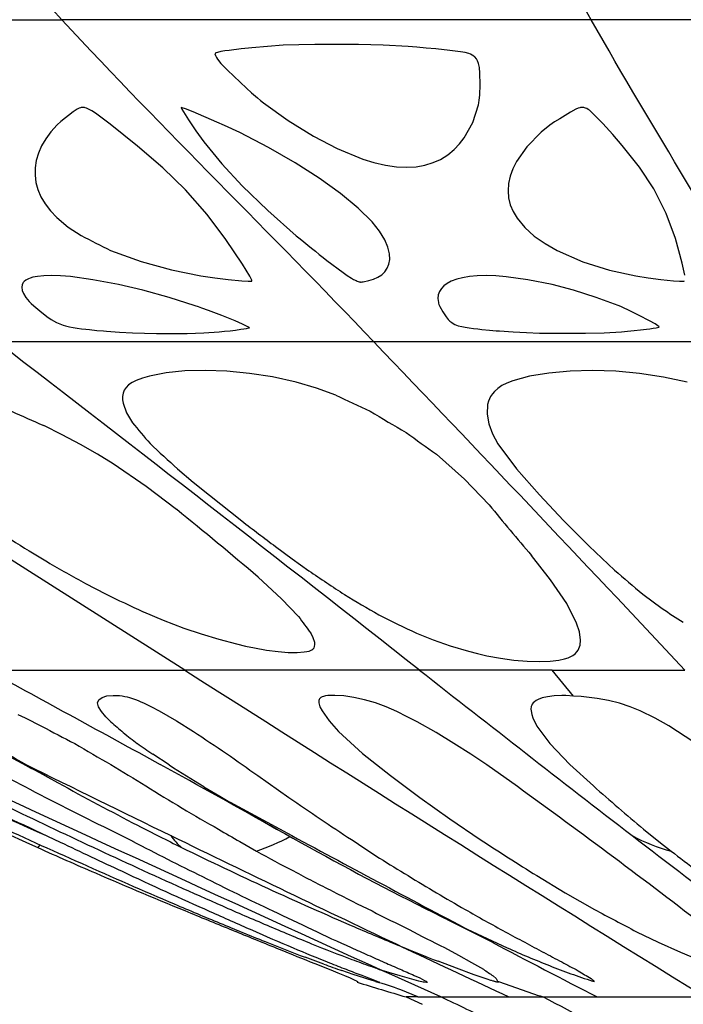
# Model space of a CAD drawing. Header units: millimetres. Extents: x 1250 to 1725, y 0 to 1655.
# Tile 141 of 256: x 1414 to 1449, y 1084 to 1136. Entities that reach past the tile are written whole.
import ezdxf

# ---------------------------------------------------------------- set-up
doc = ezdxf.new("R2010")
doc.units = ezdxf.units.MM
doc.header["$MEASUREMENT"] = 0
doc.layers.add('Crea2D$visibili$tangenti', color=7, linetype='Continuous', true_color=0x000000)

msp = doc.modelspace()

# ---------------------------------------------------------------- linework, layer by layer
at = {"layer": 'Crea2D$visibili$tangenti'}
for p, q in [((1390.316, 1136.005), (1415.92, 1136.005)), ((1443.701, 1136.005), (1415.92, 1136.005)), ((1472.817, 1136.005), (1443.701, 1136.005)), ((1425.717, 1134.514), (1425.334, 1134.472)), ((1425.897, 1134.532), (1425.717, 1134.514)), ((1427.527, 1134.658), (1425.897, 1134.532)), ((1428.347, 1134.692), (1427.527, 1134.658)), ((1429.188, 1134.703), (1428.347, 1134.692)), ((1431.486, 1134.7), (1429.188, 1134.703)), ((1432.781, 1134.672), (1431.486, 1134.7)), ((1434.097, 1134.594), (1432.781, 1134.672)), ((1434.553, 1134.559), (1434.097, 1134.594)), ((1435.047, 1134.516), (1434.553, 1134.559)), ((1435.544, 1134.469), (1435.047, 1134.516)), ((1423.955, 1134.215), (1423.955, 1134.207)), ((1423.955, 1134.207), (1423.979, 1134.121)), ((1423.961, 1134.231), (1423.956, 1134.22)), ((1423.988, 1134.25), (1423.968, 1134.238)), ((1423.979, 1134.121), (1424.026, 1134.022)), ((1424.024, 1134.266), (1423.988, 1134.25)), ((1424.078, 1134.284), (1424.024, 1134.266)), ((1424.026, 1134.022), (1424.088, 1133.924)), ((1424.256, 1134.326), (1424.078, 1134.284)), ((1424.467, 1134.362), (1424.256, 1134.326)), ((1424.696, 1134.394), (1424.467, 1134.362)), ((1425.334, 1134.472), (1424.696, 1134.394)), ((1436.289, 1134.39), (1435.544, 1134.469)), ((1436.565, 1134.357), (1436.289, 1134.39)), ((1436.835, 1134.319), (1436.565, 1134.357)), ((1437.077, 1134.275), (1436.835, 1134.319)), ((1437.284, 1134.221), (1437.077, 1134.275)), ((1437.372, 1134.188), (1437.284, 1134.221)), ((1437.451, 1134.15), (1437.372, 1134.188)), ((1437.54, 1134.093), (1437.451, 1134.15)), ((1437.583, 1134.057), (1437.54, 1134.093)), ((1437.591, 1134.049), (1437.583, 1134.057)), ((1437.672, 1133.95), (1437.591, 1134.049)), ((1424.088, 1133.924), (1424.265, 1133.701)), ((1424.265, 1133.701), (1424.607, 1133.347)), ((1437.73, 1133.852), (1437.672, 1133.95)), ((1437.793, 1133.701), (1437.73, 1133.852)), ((1437.841, 1133.488), (1437.793, 1133.701)), ((1437.862, 1133.203), (1437.841, 1133.488)), ((1424.607, 1133.347), (1425.603, 1132.403)), ((1437.872, 1132.601), (1437.862, 1133.203)), ((1437.854, 1132.034), (1437.872, 1132.601)), ((1425.603, 1132.403), (1425.867, 1132.167)), ((1425.867, 1132.167), (1426.178, 1131.9)), ((1437.827, 1131.774), (1437.854, 1132.034)), ((1426.178, 1131.9), (1426.34, 1131.766)), ((1426.34, 1131.766), (1426.497, 1131.641)), ((1426.497, 1131.641), (1427.797, 1130.702)), ((1437.481, 1130.61), (1437.786, 1131.531)), ((1437.786, 1131.531), (1437.809, 1131.646)), ((1437.809, 1131.646), (1437.827, 1131.774)), ((1416.509, 1131.168), (1415.857, 1130.653)), ((1416.727, 1131.311), (1416.509, 1131.168)), ((1416.83, 1131.359), (1416.727, 1131.311)), ((1416.904, 1131.382), (1416.83, 1131.359)), ((1416.93, 1131.388), (1416.904, 1131.382)), ((1416.972, 1131.394), (1416.93, 1131.388)), ((1417.012, 1131.396), (1416.972, 1131.394)), ((1417.056, 1131.394), (1417.012, 1131.396)), ((1417.103, 1131.388), (1417.056, 1131.394)), ((1417.147, 1131.379), (1417.103, 1131.388)), ((1417.213, 1131.36), (1417.147, 1131.379)), ((1417.289, 1131.331), (1417.213, 1131.36)), ((1417.498, 1131.221), (1417.289, 1131.331)), ((1417.688, 1131.096), (1417.498, 1131.221)), ((1418.452, 1130.52), (1417.688, 1131.096)), ((1422.229, 1131.377), (1422.188, 1131.388)), ((1422.188, 1131.388), (1422.219, 1131.313)), ((1422.219, 1131.313), (1422.556, 1130.741)), ((1422.407, 1131.318), (1422.229, 1131.377)), ((1422.81, 1131.159), (1422.407, 1131.318)), ((1424.057, 1130.629), (1422.81, 1131.159)), ((1415.673, 1130.484), (1415.341, 1130.123)), ((1415.857, 1130.653), (1415.673, 1130.484)), ((1419.886, 1129.369), (1418.452, 1130.52)), ((1422.556, 1130.741), (1422.949, 1130.163)), ((1424.459, 1130.449), (1424.057, 1130.629)), ((1425.25, 1130.074), (1424.459, 1130.449)), ((1427.797, 1130.702), (1429.122, 1129.879)), ((1437.033, 1129.805), (1437.481, 1130.61)), ((1415.341, 1130.123), (1415.069, 1129.754)), ((1422.949, 1130.163), (1423.371, 1129.589)), ((1426.763, 1129.29), (1425.25, 1130.074)), ((1429.122, 1129.879), (1430.36, 1129.233)), ((1414.852, 1129.379), (1414.687, 1128.999)), ((1415.069, 1129.754), (1414.852, 1129.379)), ((1421.215, 1128.227), (1419.886, 1129.369)), ((1423.371, 1129.589), (1424.308, 1128.44)), ((1436.505, 1129.19), (1436.791, 1129.49)), ((1436.791, 1129.49), (1437.033, 1129.805)), ((1414.687, 1128.999), (1414.574, 1128.614)), ((1428.163, 1128.484), (1426.763, 1129.29)), ((1430.36, 1129.233), (1431.709, 1128.684)), ((1435.784, 1128.669), (1436.173, 1128.914)), ((1436.173, 1128.914), (1436.505, 1129.19)), ((1414.574, 1128.614), (1414.514, 1128.225)), ((1424.308, 1128.44), (1425.376, 1127.282)), ((1429.423, 1127.68), (1428.163, 1128.484)), ((1431.709, 1128.684), (1432.3, 1128.504)), ((1432.3, 1128.504), (1432.909, 1128.363)), ((1432.909, 1128.363), (1433.474, 1128.28)), ((1434.519, 1128.281), (1434.972, 1128.363)), ((1434.972, 1128.363), (1435.406, 1128.497)), ((1435.406, 1128.497), (1435.784, 1128.669)), ((1414.514, 1128.225), (1414.508, 1127.839)), ((1414.508, 1127.839), (1414.556, 1127.457)), ((1422.409, 1127.077), (1421.215, 1128.227)), ((1433.474, 1128.28), (1434.016, 1128.251)), ((1434.016, 1128.251), (1434.519, 1128.281)), ((1414.556, 1127.457), (1414.659, 1127.079)), ((1425.376, 1127.282), (1426.721, 1125.975)), ((1430.537, 1126.882), (1429.423, 1127.68)), ((1414.659, 1127.079), (1414.819, 1126.705)), ((1423.548, 1125.778), (1422.409, 1127.077)), ((1431.468, 1126.111), (1430.537, 1126.882)), ((1414.819, 1126.705), (1415.04, 1126.334)), ((1415.04, 1126.334), (1415.318, 1125.97)), ((1415.318, 1125.97), (1415.659, 1125.612)), ((1424.531, 1124.464), (1423.548, 1125.778)), ((1426.721, 1125.975), (1428.217, 1124.657)), ((1432.198, 1125.38), (1431.468, 1126.111)), ((1415.659, 1125.612), (1416.252, 1125.116)), ((1432.589, 1124.89), (1432.198, 1125.38)), ((1416.252, 1125.116), (1416.925, 1124.667)), ((1432.863, 1124.447), (1432.589, 1124.89)), ((1433.032, 1124.059), (1432.863, 1124.447)), ((1418.472, 1123.885), (1420.074, 1123.298)), ((1433.12, 1123.704), (1433.032, 1124.059)), ((1433.133, 1123.417), (1433.12, 1123.704)), ((1420.074, 1123.298), (1421.67, 1122.862)), ((1429.83, 1123.357), (1430.674, 1122.728)), ((1432.998, 1122.947), (1433.087, 1123.157)), ((1433.087, 1123.157), (1433.133, 1123.417)), ((1421.67, 1122.862), (1423.218, 1122.552)), ((1430.674, 1122.728), (1430.889, 1122.578)), ((1432.703, 1122.611), (1432.863, 1122.759)), ((1432.863, 1122.759), (1432.998, 1122.947)), ((1413.867, 1122.164), (1413.831, 1122.085)), ((1413.89, 1122.198), (1413.867, 1122.164)), ((1413.936, 1122.252), (1413.89, 1122.198)), ((1414.022, 1122.322), (1413.936, 1122.252)), ((1414.09, 1122.363), (1414.022, 1122.322)), ((1414.162, 1122.398), (1414.09, 1122.363)), ((1414.251, 1122.433), (1414.162, 1122.398)), ((1414.397, 1122.476), (1414.251, 1122.433)), ((1414.631, 1122.522), (1414.397, 1122.476)), ((1414.963, 1122.558), (1414.631, 1122.522)), ((1415.372, 1122.569), (1414.963, 1122.558)), ((1415.848, 1122.553), (1415.372, 1122.569)), ((1416.363, 1122.51), (1415.848, 1122.553)), ((1417.538, 1122.351), (1416.363, 1122.51)), ((1418.897, 1122.091), (1417.538, 1122.351)), ((1423.218, 1122.552), (1423.942, 1122.443)), ((1423.942, 1122.443), (1424.649, 1122.361)), ((1424.649, 1122.361), (1425.357, 1122.293)), ((1425.357, 1122.293), (1425.693, 1122.27)), ((1425.693, 1122.27), (1425.808, 1122.269)), ((1425.853, 1122.391), (1425.778, 1122.537)), ((1425.808, 1122.269), (1425.886, 1122.273)), ((1425.88, 1122.33), (1425.853, 1122.391)), ((1425.895, 1122.276), (1425.88, 1122.33)), ((1430.889, 1122.578), (1431.117, 1122.431)), ((1431.117, 1122.431), (1431.23, 1122.366)), ((1431.23, 1122.366), (1431.358, 1122.302)), ((1431.358, 1122.302), (1431.414, 1122.278)), ((1431.414, 1122.278), (1431.471, 1122.257)), ((1431.471, 1122.257), (1431.52, 1122.242)), ((1431.52, 1122.242), (1431.557, 1122.233)), ((1431.557, 1122.233), (1431.58, 1122.229)), ((1431.58, 1122.229), (1431.598, 1122.228)), ((1431.598, 1122.228), (1431.615, 1122.227)), ((1431.615, 1122.227), (1431.626, 1122.228)), ((1431.626, 1122.228), (1431.677, 1122.233)), ((1431.677, 1122.233), (1431.732, 1122.243)), ((1431.732, 1122.243), (1432.028, 1122.31)), ((1432.028, 1122.31), (1432.282, 1122.384)), ((1432.282, 1122.384), (1432.501, 1122.481)), ((1432.501, 1122.481), (1432.703, 1122.611)), ((1436.138, 1122.15), (1435.967, 1122.025)), ((1436.359, 1122.267), (1436.138, 1122.15)), ((1436.649, 1122.374), (1436.359, 1122.267)), ((1436.947, 1122.45), (1436.649, 1122.374)), ((1437.316, 1122.511), (1436.947, 1122.45)), ((1437.723, 1122.549), (1437.316, 1122.511)), ((1438.19, 1122.562), (1437.723, 1122.549)), ((1438.702, 1122.546), (1438.19, 1122.562)), ((1439.231, 1122.504), (1438.702, 1122.546)), ((1440.381, 1122.347), (1439.231, 1122.504)), ((1441.647, 1122.09), (1440.381, 1122.347)), ((1413.831, 1122.085), (1413.81, 1121.955)), ((1413.81, 1121.955), (1413.833, 1121.791)), ((1413.833, 1121.791), (1413.902, 1121.618)), ((1413.902, 1121.618), (1414.025, 1121.419)), ((1420.163, 1121.794), (1418.897, 1122.091)), ((1421.542, 1121.417), (1420.163, 1121.794)), ((1435.737, 1121.729), (1435.677, 1121.558)), ((1435.841, 1121.894), (1435.737, 1121.729)), ((1435.967, 1122.025), (1435.841, 1121.894)), ((1442.779, 1121.796), (1441.647, 1122.09)), ((1443.969, 1121.422), (1442.779, 1121.796)), ((1414.025, 1121.419), (1414.196, 1121.21)), ((1414.196, 1121.21), (1414.247, 1121.156)), ((1414.247, 1121.156), (1414.308, 1121.096)), ((1414.308, 1121.096), (1414.44, 1120.974)), ((1422.917, 1120.985), (1421.542, 1121.417)), ((1435.677, 1121.558), (1435.655, 1121.364)), ((1435.655, 1121.364), (1435.679, 1121.16)), ((1435.679, 1121.16), (1435.692, 1121.109)), ((1435.692, 1121.109), (1435.712, 1121.052)), ((1445.115, 1120.992), (1443.969, 1121.422)), ((1414.44, 1120.974), (1414.764, 1120.706)), ((1414.764, 1120.706), (1415.131, 1120.425)), ((1423.088, 1120.926), (1422.917, 1120.985)), ((1423.265, 1120.863), (1423.088, 1120.926)), ((1423.607, 1120.737), (1423.265, 1120.863)), ((1424.308, 1120.466), (1423.607, 1120.737)), ((1435.712, 1121.052), (1435.761, 1120.934)), ((1435.761, 1120.934), (1435.911, 1120.664)), ((1435.911, 1120.664), (1436.09, 1120.391)), ((1445.25, 1120.935), (1445.115, 1120.992)), ((1445.392, 1120.873), (1445.25, 1120.935)), ((1445.664, 1120.748), (1445.392, 1120.873)), ((1446.215, 1120.478), (1445.664, 1120.748)), ((1415.131, 1120.425), (1415.36, 1120.265)), ((1415.36, 1120.265), (1415.639, 1120.107)), ((1415.639, 1120.107), (1415.893, 1119.995)), ((1425.016, 1120.183), (1424.308, 1120.466)), ((1425.404, 1120.018), (1425.016, 1120.183)), ((1436.09, 1120.391), (1436.19, 1120.262)), ((1436.19, 1120.262), (1436.287, 1120.166)), ((1436.287, 1120.166), (1436.379, 1120.095)), ((1436.379, 1120.095), (1436.456, 1120.046)), ((1436.456, 1120.046), (1436.548, 1119.997)), ((1446.762, 1120.197), (1446.215, 1120.478)), ((1447.054, 1120.034), (1446.762, 1120.197)), ((1447.198, 1119.935), (1447.054, 1120.034)), ((1415.893, 1119.995), (1415.991, 1119.96)), ((1415.991, 1119.96), (1416.106, 1119.925)), ((1416.106, 1119.925), (1416.322, 1119.872)), ((1416.322, 1119.872), (1416.513, 1119.836)), ((1416.513, 1119.836), (1416.723, 1119.804)), ((1416.723, 1119.804), (1416.946, 1119.775)), ((1416.946, 1119.775), (1417.168, 1119.75)), ((1417.168, 1119.75), (1417.374, 1119.728)), ((1417.374, 1119.728), (1417.76, 1119.69)), ((1417.76, 1119.69), (1418.104, 1119.659)), ((1418.104, 1119.659), (1418.262, 1119.646)), ((1418.262, 1119.646), (1418.948, 1119.599)), ((1418.948, 1119.599), (1419.627, 1119.561)), ((1419.627, 1119.561), (1420.262, 1119.537)), ((1420.262, 1119.537), (1420.878, 1119.527)), ((1420.878, 1119.527), (1421.691, 1119.525)), ((1421.691, 1119.525), (1422.493, 1119.532)), ((1422.493, 1119.532), (1423.369, 1119.557)), ((1423.369, 1119.557), (1424.182, 1119.613)), ((1424.182, 1119.613), (1424.457, 1119.638)), ((1424.457, 1119.638), (1424.751, 1119.669)), ((1424.751, 1119.669), (1425.04, 1119.704)), ((1425.04, 1119.704), (1425.316, 1119.743)), ((1425.316, 1119.743), (1425.46, 1119.766)), ((1425.712, 1119.858), (1425.404, 1120.018)), ((1425.46, 1119.766), (1425.607, 1119.791)), ((1425.607, 1119.791), (1425.735, 1119.817)), ((1425.762, 1119.825), (1425.712, 1119.858)), ((1425.735, 1119.817), (1425.762, 1119.825)), ((1436.548, 1119.997), (1436.623, 1119.965)), ((1436.623, 1119.965), (1436.712, 1119.934)), ((1436.712, 1119.934), (1436.903, 1119.883)), ((1436.903, 1119.883), (1437.084, 1119.848)), ((1437.084, 1119.848), (1437.293, 1119.816)), ((1437.293, 1119.816), (1437.52, 1119.787)), ((1437.52, 1119.787), (1437.747, 1119.761)), ((1437.747, 1119.761), (1437.959, 1119.739)), ((1437.959, 1119.739), (1438.357, 1119.701)), ((1438.357, 1119.701), (1438.713, 1119.67)), ((1438.713, 1119.67), (1438.879, 1119.657)), ((1438.879, 1119.657), (1439.596, 1119.609)), ((1439.596, 1119.609), (1440.309, 1119.57)), ((1440.309, 1119.57), (1440.985, 1119.546)), ((1440.985, 1119.546), (1441.649, 1119.535)), ((1441.649, 1119.535), (1442.531, 1119.533)), ((1442.531, 1119.533), (1443.405, 1119.539)), ((1443.405, 1119.539), (1444.373, 1119.563)), ((1444.373, 1119.563), (1445.294, 1119.619)), ((1445.294, 1119.619), (1445.609, 1119.644)), ((1445.609, 1119.644), (1445.947, 1119.675)), ((1445.947, 1119.675), (1446.282, 1119.71)), ((1446.282, 1119.71), (1446.605, 1119.749)), ((1446.605, 1119.749), (1446.775, 1119.772)), ((1446.775, 1119.772), (1446.952, 1119.798)), ((1446.952, 1119.798), (1447.115, 1119.826)), ((1447.115, 1119.826), (1447.249, 1119.855)), ((1447.243, 1119.895), (1447.198, 1119.935)), ((1447.273, 1119.862), (1447.243, 1119.895)), ((1447.249, 1119.855), (1447.273, 1119.862)), ((1432.294, 1119.079), (1412.539, 1119.079)), ((1453.729, 1119.079), (1432.294, 1119.079)), ((1421.396, 1117.457), (1420.517, 1117.29)), ((1422.372, 1117.556), (1421.396, 1117.457)), ((1423.432, 1117.588), (1422.372, 1117.556)), ((1424.573, 1117.544), (1423.432, 1117.588)), ((1425.766, 1117.427), (1424.573, 1117.544)), ((1441.484, 1117.448), (1440.466, 1117.28)), ((1442.594, 1117.549), (1441.484, 1117.448)), ((1443.766, 1117.582), (1442.594, 1117.549)), ((1444.989, 1117.538), (1443.766, 1117.582)), ((1446.234, 1117.423), (1444.989, 1117.538)), ((1419.6, 1116.946), (1419.42, 1116.821)), ((1419.826, 1117.062), (1419.6, 1116.946)), ((1420.15, 1117.185), (1419.826, 1117.062)), ((1420.517, 1117.29), (1420.15, 1117.185)), ((1426.981, 1117.24), (1425.766, 1117.427)), ((1428.217, 1116.971), (1426.981, 1117.24)), ((1429.288, 1116.661), (1428.217, 1116.971)), ((1439.58, 1117.038), (1439.281, 1116.919)), ((1440.466, 1117.28), (1439.58, 1117.038)), ((1447.496, 1117.235), (1446.234, 1117.423)), ((1448.74, 1116.966), (1447.496, 1117.235)), ((1419.19, 1116.545), (1419.13, 1116.39)), ((1419.286, 1116.688), (1419.19, 1116.545)), ((1419.42, 1116.821), (1419.286, 1116.688)), ((1430.293, 1116.292), (1429.288, 1116.661)), ((1438.622, 1116.484), (1438.516, 1116.362)), ((1438.8, 1116.641), (1438.622, 1116.484)), ((1439.018, 1116.785), (1438.8, 1116.641)), ((1439.281, 1116.919), (1439.018, 1116.785)), ((1419.13, 1116.39), (1419.103, 1116.223)), ((1419.103, 1116.223), (1419.106, 1116.046)), ((1419.106, 1116.046), (1419.135, 1115.866)), ((1438.311, 1115.974), (1438.265, 1115.798)), ((1438.419, 1116.216), (1438.311, 1115.974)), ((1438.516, 1116.362), (1438.419, 1116.216)), ((1419.135, 1115.866), (1419.318, 1115.353)), ((1438.265, 1115.798), (1438.233, 1115.294)), ((1419.318, 1115.353), (1419.621, 1114.839)), ((1438.233, 1115.294), (1438.325, 1114.785)), ((1415.942, 1114.207), (1414.965, 1114.695)), ((1438.325, 1114.785), (1438.521, 1114.262)), ((1416.889, 1113.7), (1415.942, 1114.207)), ((1438.521, 1114.262), (1438.807, 1113.731)), ((1417.784, 1113.188), (1416.889, 1113.7)), ((1438.807, 1113.731), (1439.773, 1112.413)), ((1418.61, 1112.682), (1417.784, 1113.188)), ((1437.052, 1111.879), (1435.574, 1113.188)), ((1420.347, 1111.494), (1418.61, 1112.682)), ((1421.992, 1112.409), (1422.805, 1111.723)), ((1439.773, 1112.413), (1440.979, 1111.043)), ((1438.339, 1110.526), (1437.052, 1111.879)), ((1421.943, 1110.275), (1420.347, 1111.494)), ((1422.805, 1111.723), (1423.66, 1111.026)), ((1423.66, 1111.026), (1425.361, 1109.679)), ((1440.979, 1111.043), (1442.246, 1109.703)), ((1442.246, 1109.703), (1443.585, 1108.363)), ((1422.366, 1101.85), (1412.425, 1108.162)), ((1427.133, 1108.335), (1428, 1107.696)), ((1443.585, 1108.363), (1444.926, 1107.089)), ((1414.193, 1108.106), (1415.156, 1107.525)), ((1428, 1107.696), (1428.883, 1107.064)), ((1441.572, 1106.593), (1440.572, 1107.866)), ((1427.454, 1105.595), (1426.216, 1106.728)), ((1442.424, 1105.35), (1441.572, 1106.593)), ((1417.164, 1106.39), (1418.209, 1105.845)), ((1428.338, 1104.657), (1427.454, 1105.595)), ((1446.405, 1105.831), (1447.419, 1105.08)), ((1442.937, 1104.32), (1442.424, 1105.35)), ((1420.194, 1104.908), (1421.242, 1104.469)), ((1421.242, 1104.469), (1422.328, 1104.056)), ((1422.328, 1104.056), (1423.225, 1103.749)), ((1443.085, 1103.854), (1442.937, 1104.32)), ((1423.225, 1103.749), (1424.154, 1103.467)), ((1429.056, 1103.661), (1428.987, 1103.788)), ((1429.115, 1103.534), (1429.056, 1103.661)), ((1429.188, 1103.29), (1429.115, 1103.534)), ((1434.539, 1103.783), (1435.399, 1103.436)), ((1443.144, 1103.426), (1443.085, 1103.854)), ((1424.154, 1103.467), (1425.084, 1103.22)), ((1425.084, 1103.22), (1425.554, 1103.109)), ((1425.554, 1103.109), (1426.029, 1103.008)), ((1426.029, 1103.008), (1426.662, 1102.896)), ((1429.088, 1102.94), (1429.126, 1102.976)), ((1429.126, 1102.976), (1429.158, 1103.021)), ((1429.158, 1103.021), (1429.182, 1103.079)), ((1429.182, 1103.079), (1429.197, 1103.198)), ((1429.197, 1103.198), (1429.188, 1103.29)), ((1435.399, 1103.436), (1436.301, 1103.117)), ((1436.301, 1103.117), (1437.254, 1102.835)), ((1443.018, 1102.899), (1443.117, 1103.148)), ((1443.117, 1103.148), (1443.144, 1103.426)), ((1426.662, 1102.896), (1427.265, 1102.817)), ((1427.265, 1102.817), (1427.799, 1102.779)), ((1427.799, 1102.779), (1428.263, 1102.777)), ((1428.263, 1102.777), (1428.643, 1102.804)), ((1428.643, 1102.804), (1428.778, 1102.824)), ((1428.778, 1102.824), (1428.89, 1102.849)), ((1428.89, 1102.849), (1428.975, 1102.877)), ((1428.975, 1102.877), (1429.039, 1102.908)), ((1429.039, 1102.908), (1429.088, 1102.94)), ((1437.254, 1102.835), (1437.737, 1102.71)), ((1437.737, 1102.71), (1438.229, 1102.599)), ((1438.229, 1102.599), (1438.936, 1102.469)), ((1438.936, 1102.469), (1439.648, 1102.375)), ((1442.306, 1102.431), (1442.493, 1102.489)), ((1442.493, 1102.489), (1442.604, 1102.537)), ((1442.604, 1102.537), (1442.743, 1102.614)), ((1442.743, 1102.614), (1442.855, 1102.701)), ((1442.855, 1102.701), (1442.948, 1102.798)), ((1442.948, 1102.798), (1443.018, 1102.899)), ((1439.648, 1102.375), (1440.34, 1102.321)), ((1440.34, 1102.321), (1440.981, 1102.306)), ((1440.981, 1102.306), (1441.545, 1102.323)), ((1441.545, 1102.323), (1442.008, 1102.371)), ((1442.008, 1102.371), (1442.306, 1102.431)), ((1412.03, 1101.85), (1422.366, 1101.85)), ((1434.685, 1101.85), (1422.366, 1101.85)), ((1441.648, 1101.85), (1434.685, 1101.85)), ((1441.648, 1101.85), (1448.611, 1101.85)), ((1442.77, 1100.478), (1441.648, 1101.85)), ((1417.862, 1100.29), (1418.034, 1100.412)), ((1418.034, 1100.412), (1418.286, 1100.489)), ((1418.286, 1100.489), (1418.602, 1100.518)), ((1418.602, 1100.518), (1418.942, 1100.504)), ((1418.942, 1100.504), (1419.08, 1100.487)), ((1419.08, 1100.487), (1419.222, 1100.463)), ((1419.222, 1100.463), (1419.353, 1100.434)), ((1419.353, 1100.434), (1419.473, 1100.403)), ((1419.473, 1100.403), (1419.578, 1100.372)), ((1429.518, 1100.403), (1429.476, 1100.372)), ((1429.577, 1100.434), (1429.518, 1100.403)), ((1429.657, 1100.463), (1429.577, 1100.434)), ((1429.761, 1100.487), (1429.657, 1100.463)), ((1429.88, 1100.504), (1429.761, 1100.487)), ((1430.251, 1100.518), (1429.88, 1100.504)), ((1430.716, 1100.489), (1430.251, 1100.518)), ((1431.242, 1100.412), (1430.716, 1100.489)), ((1431.805, 1100.29), (1431.242, 1100.412)), ((1441.135, 1100.383), (1440.91, 1100.3)), ((1441.412, 1100.446), (1441.135, 1100.383)), ((1441.754, 1100.489), (1441.412, 1100.446)), ((1442.156, 1100.508), (1441.754, 1100.489)), ((1442.366, 1100.508), (1442.156, 1100.508)), ((1442.77, 1100.478), (1442.366, 1100.508)), ((1443.168, 1100.46), (1442.77, 1100.478)), ((1444.015, 1100.354), (1443.168, 1100.46)), ((1417.795, 1100.124), (1417.862, 1100.29)), ((1417.845, 1099.912), (1417.795, 1100.124)), ((1417.994, 1099.668), (1417.845, 1099.912)), ((1419.578, 1100.372), (1419.679, 1100.338)), ((1419.679, 1100.338), (1419.791, 1100.298)), ((1419.791, 1100.298), (1419.918, 1100.247)), ((1419.918, 1100.247), (1420.062, 1100.186)), ((1420.062, 1100.186), (1420.2, 1100.123)), ((1420.2, 1100.123), (1420.614, 1099.92)), ((1420.614, 1099.92), (1421.021, 1099.704)), ((1429.407, 1100.247), (1429.401, 1100.186)), ((1429.401, 1100.186), (1429.406, 1100.123)), ((1429.406, 1100.123), (1429.465, 1099.92)), ((1429.423, 1100.298), (1429.407, 1100.247)), ((1429.446, 1100.338), (1429.423, 1100.298)), ((1429.476, 1100.372), (1429.446, 1100.338)), ((1429.465, 1099.92), (1429.573, 1099.704)), ((1432.376, 1100.124), (1431.805, 1100.29)), ((1432.947, 1099.912), (1432.376, 1100.124)), ((1433.501, 1099.668), (1432.947, 1099.912)), ((1440.555, 1099.931), (1440.538, 1099.799)), ((1440.578, 1099.999), (1440.555, 1099.931)), ((1440.605, 1100.052), (1440.578, 1099.999)), ((1440.657, 1100.123), (1440.605, 1100.052)), ((1440.723, 1100.187), (1440.657, 1100.123)), ((1440.808, 1100.247), (1440.723, 1100.187)), ((1440.91, 1100.3), (1440.808, 1100.247)), ((1444.602, 1100.246), (1444.015, 1100.354)), ((1445.182, 1100.102), (1444.602, 1100.246)), ((1445.742, 1099.921), (1445.182, 1100.102)), ((1446.267, 1099.712), (1445.742, 1099.921)), ((1413.6, 1099.521), (1413.995, 1099.333)), ((1418.22, 1099.401), (1417.994, 1099.668)), ((1418.492, 1099.127), (1418.22, 1099.401)), ((1421.021, 1099.704), (1421.94, 1099.175)), ((1429.573, 1099.704), (1429.947, 1099.175)), ((1434.043, 1099.401), (1433.501, 1099.668)), ((1434.561, 1099.127), (1434.043, 1099.401)), ((1440.538, 1099.799), (1440.542, 1099.704)), ((1440.542, 1099.704), (1440.577, 1099.521)), ((1440.577, 1099.521), (1440.64, 1099.333)), ((1447.062, 1099.329), (1446.267, 1099.712)), ((1413.995, 1099.333), (1414.85, 1098.909)), ((1421.94, 1099.175), (1422.826, 1098.628)), ((1429.947, 1099.175), (1430.436, 1098.628)), ((1435.559, 1098.563), (1434.561, 1099.127)), ((1440.64, 1099.333), (1440.851, 1098.909)), ((1440.851, 1098.909), (1441.53, 1097.984)), ((1447.781, 1098.925), (1447.062, 1099.329)), ((1449.084, 1098.07), (1447.781, 1098.925)), ((1430.436, 1098.628), (1431.698, 1097.473)), ((1436.492, 1097.999), (1435.559, 1098.563)), ((1437.376, 1097.43), (1436.492, 1097.999)), ((1441.53, 1097.984), (1442.586, 1096.89)), ((1421.548, 1096.863), (1420.69, 1097.43)), ((1431.698, 1097.473), (1433.168, 1096.312)), ((1438.215, 1096.863), (1437.376, 1097.43)), ((1439.827, 1095.725), (1438.215, 1096.863)), ((1442.586, 1096.89), (1443.816, 1095.761)), ((1426.202, 1096.312), (1427.834, 1095.162)), ((1433.168, 1096.312), (1434.711, 1095.162)), ((1424.743, 1094.906), (1427.982, 1093.154)), ((1434.711, 1095.162), (1436.279, 1094.038)), ((1436.279, 1094.038), (1437.881, 1092.944)), ((1412.839, 1093.35), (1414.219, 1092.722)), ((1414.505, 1093.442), (1415.831, 1092.814)), ((1418.384, 1093.488), (1419.634, 1092.855)), ((1446.445, 1093.489), (1447.244, 1092.844)), ((1414.219, 1092.722), (1414.653, 1092.524)), ((1414.761, 1092.678), (1414.653, 1092.524)), ((1425.264, 1092.844), (1426.141, 1092.34)), ((1447.244, 1092.844), (1447.896, 1092.34)), ((1440.84, 1091.052), (1442.34, 1090.151)), ((1442.34, 1090.151), (1443.867, 1089.279)), ((1438.501, 1087.55), (1436.152, 1088.734)), ((1446.084, 1088.107), (1447.222, 1087.554)), ((1447.222, 1087.554), (1448.392, 1087.025)), ((1436, 1087.272), (1436.732, 1086.882)), ((1448.392, 1087.025), (1449.599, 1086.524)), ((1429.662, 1086.403), (1428.691, 1086.764)), ((1429.189, 1086.441), (1430.033, 1086.1)), ((1436.626, 1086.188), (1435.663, 1086.556)), ((1436.732, 1086.882), (1437.423, 1086.499)), ((1437.423, 1086.499), (1438.044, 1086.134)), ((1430.033, 1086.1), (1430.404, 1085.95)), ((1430.404, 1085.95), (1430.747, 1085.809)), ((1431.199, 1085.866), (1430.619, 1086.063)), ((1435.81, 1084.682), (1433.074, 1085.918)), ((1433.676, 1085.786), (1433.076, 1085.974)), ((1437.564, 1085.847), (1436.626, 1086.188)), ((1430.747, 1085.809), (1431.046, 1085.681)), ((1431.046, 1085.681), (1431.302, 1085.564)), ((1431.76, 1085.685), (1431.199, 1085.866)), ((1431.302, 1085.564), (1431.38, 1085.524)), ((1431.38, 1085.524), (1431.434, 1085.489)), ((1431.448, 1085.468), (1431.409, 1085.458)), ((1431.434, 1085.489), (1431.448, 1085.468)), ((1431.664, 1085.818), (1432.012, 1085.685)), ((1431.984, 1085.616), (1431.76, 1085.685)), ((1432.201, 1085.551), (1431.984, 1085.616)), ((1432.012, 1085.685), (1432.33, 1085.564)), ((1432.404, 1085.493), (1432.201, 1085.551)), ((1432.33, 1085.564), (1432.445, 1085.518)), ((1432.466, 1085.476), (1432.404, 1085.493)), ((1432.445, 1085.518), (1432.536, 1085.481)), ((1432.519, 1085.463), (1432.466, 1085.476)), ((1432.58, 1085.452), (1432.519, 1085.463)), ((1432.536, 1085.481), (1432.583, 1085.458)), ((1434.038, 1085.679), (1433.676, 1085.786)), ((1434.162, 1085.643), (1434.038, 1085.679)), ((1434.412, 1085.575), (1434.162, 1085.643)), ((1434.411, 1085.814), (1434.705, 1085.677)), ((1434.645, 1085.516), (1434.412, 1085.575)), ((1434.718, 1085.498), (1434.645, 1085.516)), ((1434.705, 1085.677), (1434.952, 1085.552)), ((1434.804, 1085.479), (1434.718, 1085.498)), ((1434.882, 1085.463), (1434.804, 1085.479)), ((1434.942, 1085.452), (1434.882, 1085.463)), ((1435.056, 1085.439), (1434.942, 1085.452)), ((1434.952, 1085.552), (1435.032, 1085.505)), ((1435.032, 1085.505), (1435.082, 1085.467)), ((1435.072, 1085.44), (1435.056, 1085.439)), ((1435.089, 1085.447), (1435.072, 1085.44)), ((1435.082, 1085.467), (1435.089, 1085.447)), ((1438.074, 1085.67), (1437.564, 1085.847)), ((1438.248, 1085.612), (1438.074, 1085.67)), ((1438.438, 1085.55), (1438.248, 1085.612)), ((1438.466, 1085.541), (1438.438, 1085.55)), ((1438.551, 1085.515), (1438.466, 1085.541)), ((1438.573, 1085.508), (1438.551, 1085.515)), ((1438.554, 1085.792), (1438.71, 1085.646)), ((1438.586, 1085.504), (1438.573, 1085.508)), ((1438.62, 1085.494), (1438.586, 1085.504)), ((1438.645, 1085.487), (1438.62, 1085.494)), ((1438.673, 1085.48), (1438.645, 1085.487)), ((1438.711, 1085.471), (1438.673, 1085.48)), ((1438.71, 1085.646), (1438.784, 1085.514)), ((1438.739, 1085.466), (1438.711, 1085.471)), ((1438.78, 1085.461), (1438.739, 1085.466)), ((1438.799, 1085.458), (1438.78, 1085.461)), ((1438.784, 1085.514), (1438.839, 1085.481)), ((1438.833, 1085.452), (1438.799, 1085.458)), ((1438.843, 1085.452), (1438.833, 1085.452)), ((1438.839, 1085.481), (1438.86, 1085.459)), ((1438.86, 1085.459), (1438.843, 1085.452)), ((1443.701, 1085.649), (1443.881, 1085.49)), ((1443.879, 1085.482), (1443.769, 1085.516)), ((1434.594, 1084.682), (1433.708, 1085.058)), ((1433.983, 1084.682), (1434.831, 1084.295)), ((1434.594, 1084.682), (1433.983, 1084.682)), ((1434.594, 1084.682), (1435.81, 1084.682)), ((1435.81, 1084.682), (1439.376, 1084.682)), ((1439.376, 1084.682), (1441.166, 1084.682)), ((1441.166, 1084.682), (1444.014, 1084.682)), ((1444.014, 1084.682), (1449.687, 1084.682))]:
    msp.add_line(p, q, dxfattribs=at)
for points in [[(1442.334, 1130.981), (1442.05, 1130.806), (1441.779, 1130.634), (1441.534, 1130.461), (1441.082, 1130.099), (1440.326, 1129.336), (1439.782, 1128.558), (1439.592, 1128.174), (1439.453, 1127.784), (1439.368, 1127.4), (1439.34, 1127.023), (1439.368, 1126.653), (1439.454, 1126.288), (1439.6, 1125.93)], [(1448.611, 1122.589), (1448.478, 1123.214), (1448.121, 1124.512), (1447.637, 1125.823), (1446.986, 1127.118), (1446.23, 1128.264), (1445.33, 1129.401), (1444.836, 1129.972), (1444.316, 1130.549), (1443.757, 1131.12), (1443.609, 1131.245), (1443.539, 1131.295), (1443.465, 1131.338), (1443.402, 1131.366), (1443.352, 1131.381), (1443.318, 1131.389), (1443.277, 1131.394), (1443.235, 1131.396), (1443.192, 1131.393), (1443.143, 1131.387), (1443.109, 1131.38), (1443.019, 1131.355), (1442.888, 1131.302), (1442.611, 1131.153), (1442.334, 1130.981)], [(1439.6, 1125.93), (1439.807, 1125.578), (1440.209, 1125.09), (1440.708, 1124.643), (1441.276, 1124.244), (1441.92, 1123.877), (1443.268, 1123.291), (1444.653, 1122.858), (1446.037, 1122.549), (1446.696, 1122.441), (1447.35, 1122.359), (1448.012, 1122.291), (1448.327, 1122.267), (1448.437, 1122.267), (1448.516, 1122.271), (1448.56, 1122.277), (1448.589, 1122.284)], [(1425.778, 1122.537), (1425.593, 1122.846), (1425.394, 1123.162), (1424.531, 1124.464)]]:
    msp.add_lwpolyline(points, dxfattribs=at)
for centre, radius, start, end in [((1479.413, 1246.409), 136.842, 242.82963, 243.55544), ((1525.651, 1243.846), 153.946, 230.73512, 231.50595), ((-240.772, -1028.832), 2710.528, 51.820347, 52.413464), ((-175.218, -419.662), 2225.269, 43.136836, 43.747835), ((1471.982, 1202.095), 95.394, 244.0865, 245.28213), ((1458.716, 1216.578), 110.88, 245.80162, 246.76012), ((1490.048, 1211.544), 112.226, 238.908, 240.03292), ((1479.593, 1164.551), 77.897, 219.65576, 220.70945), ((1530.746, 1247.849), 164.898, 234.07245, 234.74888), ((1538.2, 1239.829), 172.453, 226.98071, 227.63483), ((1303.977, 963.844), 188.038, 49.4526, 51.14467), ((1780.619, 1395.578), 445.432, 219.7877, 220.23439), ((1491.303, 1232.043), 145.966, 237.23888, 238.11126), ((1562.811, 1289.085), 226.007, 232.54282, 233.10673), ((1446.001, 1159.746), 60.65, 239.43149, 241.61031), ((1501.994, 1214.232), 129.731, 235.69797, 236.69259), ((1527.846, 1203.076), 126.843, 229.17721, 230.05431), ((1465.965, 1204.435), 109.547, 244.15504, 245.30275), ((1477.785, 1183.658), 90.95, 238.86235, 240.17353), ((1485.758, 1163.532), 69.904, 236.73952, 237.82593), ((1467.612, 1133.258), 48.584, 216.0637, 217.343), ((1463.692, 1166.003), 68.71, 243.04736, 244.89459), ((3332.658, 4601.359), 3991.914, 241.240782, 241.388947), ((2629.906, 2993.174), 2243.938, 237.443275, 238.267179), ((2507.643, 2468.612), 1737.607, 231.866798, 232.333557), ((2595.558, 3751.334), 2908.506, 245.72002, 246.054642), ((2784.765, 4063.136), 3269.693, 245.039394, 245.5771), ((1462.824, 1187.202), 100.484, 241.48232, 242.60782), ((1433.052, 1115.222), 21.704, 227.8656, 230.135), ((1439.493, 1124.404), 32.894, 231.7758, 233.3952), ((1463.251, 1157.503), 71.417, 235.52594, 237.19879), ((1366.37, 1006.897), 101.787, 61.20691, 63.49691), ((1456.762, 1170.318), 84.966, 238.24606, 239.64118), ((1488.832, 1220.512), 142.238, 239.47786, 240.35734), ((1448.081, 1137.371), 48.431, 234.387, 235.5588), ((1468.782, 1158.155), 75.084, 233.91835, 235.45188), ((1487.286, 1239.046), 160.981, 242.0504, 242.90556), ((1478.649, 1209.268), 129.639, 239.9948, 240.96408), ((2303.745, 2902.157), 2012.611, 243.762986, 244.005189), ((1500.279, 1228.82), 155.229, 238.2014, 239.00081), ((1048.657, 422.523), 770.376, 60.566729, 61.089898), ((1474.369, 1179.468), 98.049, 237.40338, 238.65982), ((1522.466, 1320.78), 251.181, 243.49943, 244.65592), ((1492.598, 1245.095), 168.797, 242.23546, 243.91754), ((1489.808, 1229.525), 152.766, 240.99234, 242.76458), ((1468.94, 1173.03), 91.286, 237.82671, 240.61386), ((1586.897, 1258.639), 216.798, 228.70216, 229.62046), ((1509.589, 1298.745), 226.253, 243.83932, 245.14921), ((1516.284, 1250.688), 180.683, 239.0544, 244.03725), ((1208.296, 775.444), 395.205, 52.32413, 54.13689), ((1467.097, 1150.938), 68.21, 234.85678, 236.53151), ((1570.949, 1438.52), 379.476, 245.26018, 246.05585), ((1561.684, 1401.089), 340.549, 244.47642, 245.34105), ((1482.414, 1214.845), 136.33, 242.70439, 243.78913), ((1465.647, 1146.504), 63.723, 235.42, 237.19335), ((1423.755, 1094.503), 2.51, 212.5168, 231.7163), ((1962.691, 2201.988), 1233.794, 243.990049, 244.61878), ((1455.766, 1146.991), 62.147, 239.41646, 240.60601), ((1952.765, 2065.464), 1104.89, 241.643, 242.211049), ((1839.691, 1603.29), 644.473, 232.331059, 233.581449), ((1450.274, 1101.267), 9.238, 241.4211, 255.0845), ((1509.293, 1286.855), 215.377, 244.28162, 245.23569), ((1488.068, 1223.946), 147.879, 242.43396, 244.02337), ((1422.214, 1103.692), 12.013, 289.0838, 298.1814), ((1463.767, 1140.85), 57.971, 235.7275, 239.20507), ((1551.056, 1266.691), 207.356, 236.92056, 237.89105), ((1486.452, 1251.704), 174.623, 245.72188, 246.80584), ((1507.775, 1266.772), 194.118, 243.84265, 246.78973), ((1459.39, 1151.722), 68.057, 240.75511, 242.6048), ((1537.804, 1209.548), 147.72, 232.50887, 233.17817), ((1515.691, 1310.864), 240.384, 245.74453, 247.01331), ((1522.332, 1313.423), 244.461, 245.15059, 246.36944), ((1495.691, 1269.699), 194.808, 246.39259, 247.99027), ((1486.946, 1233.631), 157.699, 244.50785, 246.35235), ((1463.921, 1158.094), 75.807, 241.7797, 243.52915), ((1473.11, 1188.434), 109.423, 242.91973, 245.07095), ((1462.833, 1137.175), 54.347, 238.067, 239.9121), ((1468.896, 1164.75), 83.996, 242.51527, 244.09313), ((1462.097, 1134.124), 51.346, 238.9156, 240.8538), ((1491.073, 1250.876), 175.548, 246.76405, 247.61323), ((1492.127, 1255.093), 179.944, 247.29967, 248.10633), ((1467.009, 1183.834), 104.101, 245.41058, 246.73429), ((1494.926, 1249.838), 175.223, 246.24563, 247.08085), ((1462.052, 1160.574), 79.517, 243.83509, 245.48803), ((1471.627, 1165.788), 86.145, 242.76096, 244.2077), ((1460.927, 1129.567), 46.811, 239.3877, 242.3352), ((1521.464, 1233.35), 163.639, 241.69291, 242.57113), ((1471.553, 1200.957), 121.96, 247.16084, 248.36199), ((1479.517, 1218.75), 141.531, 247.35677, 248.3595), ((1455.666, 1154.197), 72.405, 245.71651, 247.58103), ((1473.464, 1197.787), 118.924, 246.8388, 248.05756), ((1454.548, 1140.597), 58.245, 244.0515, 246.26302), ((1495.971, 1238.72), 163.685, 246.71721, 247.60401), ((1467.155, 1150.255), 70.267, 241.97938, 243.68045), ((1477.722, 1172.652), 93.642, 244.3473, 245.76829), ((1459.487, 1124.344), 41.533, 240.7492, 242.3491), ((1456.184, 1160.01), 78.235, 247.76677, 249.42629), ((1457.478, 1157.294), 75.392, 247.82724, 249.55503), ((1810.967, 1796.595), 800.922, 242.286757, 242.731293), ((1458.518, 1120.668), 37.837, 241.0655, 242.7696), ((1466.175, 1180.736), 101.289, 247.44458, 248.58284), ((1448.694, 1134.674), 51.708, 246.4727, 248.7641), ((1450.628, 1129.321), 46.355, 245.0874, 246.2853), ((1480.818, 1202.117), 124.07, 247.63375, 248.65742), ((1434.836, 1089.401), 2.346, 244.7808, 248.913), ((1825.314, 1913.145), 913.947, 244.648682, 245.021659), ((1464.736, 1144.448), 62.593, 246.01249, 248.21307), ((1457.552, 1116.723), 33.9, 241.1704, 242.9789), ((1445.29, 1124.142), 40.664, 247.8599, 249.1859), ((1450.946, 1139.787), 56.706, 249.5593, 250.6086), ((1448.743, 1123.501), 40.272, 245.4102, 246.7536), ((1446.869, 1117.448), 33.978, 245.6287, 247.1329), ((1456.792, 1112.723), 30.013, 240.8024, 242.6774), ((1446.369, 1131.892), 48.46, 249.8329, 251.0347), ((1442.971, 1116.628), 32.82, 248.3077, 249.8475), ((1424.987, 1066.515), 21.021, 67.3758, 70.1757), ((1448.074, 1131.883), 48.297, 250.7094, 251.9085), ((1444.688, 1110.269), 26.527, 245.4488, 247.2071), ((1446.788, 1098.61), 15.235, 234.9767, 237.2867), ((1459.525, 1132.402), 49.475, 248.6385, 250.0265), ((1455.622, 1106.375), 23.91, 238.1795, 240.0938), ((1476.503, 1230.268), 151.668, 252.70358, 253.71917), ((1425.056, 1060.617), 25.926, 70.5075, 73.5346), ((1479.094, 1197.135), 118.677, 250.14359, 251.36208), ((1457.661, 1128.456), 45.131, 250.5395, 252.0724), ((1393.678, 994.392), 99.636, 63.24082, 64.98494), ((1408.051, 1020.569), 72.16, 58.03914, 62.68298)]:
    msp.add_arc(centre, radius, start, end, dxfattribs=at)
for points in [[(1415.92, 1136.005), (1410.511, 1141.928), (1405.146, 1148.415), (1400.481, 1157.292)], [(1443.701, 1136.005), (1440.389, 1141.928), (1437.104, 1148.415), (1434.247, 1157.292)], [(1432.294, 1119.079), (1426.852, 1124.812), (1421.336, 1130.138), (1415.92, 1136.005)], [(1453.729, 1119.079), (1450.397, 1124.812), (1447.018, 1130.138), (1443.701, 1136.005)]]:
    msp.add_open_spline(points, degree=3, dxfattribs=at)

doc.saveas('drawing.dxf')
